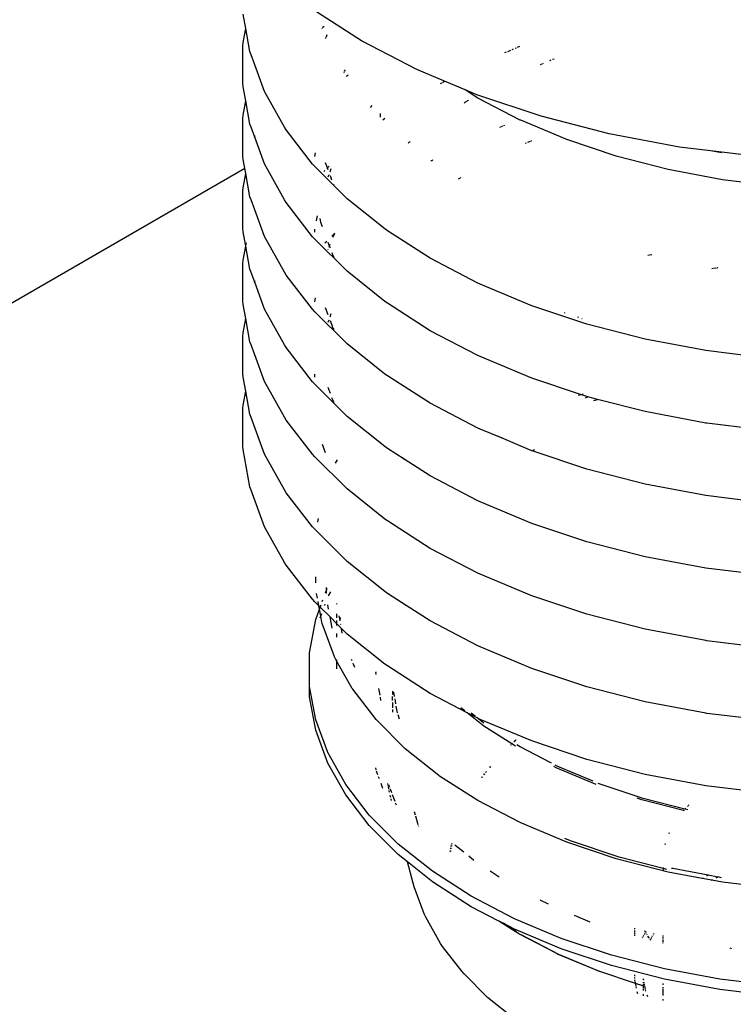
# Model space of a CAD drawing. Extents: x -17300 to -11339, y 1971 to 5059.
# Tile 66 of 81: x -13645 to -13629, y 3269 to 3291. Entities that reach past the tile are written whole.
import ezdxf

# ---------------------------------------------------------------- set-up
doc = ezdxf.new("R2010")
doc.units = 0
doc.header["$MEASUREMENT"] = 0
doc.layers.get('0').update_dxf_attribs({"linetype": 'CONTINUOUS'})
doc.layers.add('PIPING-PRODUCT-PREMIUM', color=5, linetype='CONTINUOUS')
doc.layers.add('TANK-SLOPE', color=2, linetype='CONTINUOUS')

# ---------------------------------------------------------------- blocks, each defined once
blk = doc.blocks.new('5-6 TANKS')
for p, q in [((13.521, 127.561), (13.492, 127.721)), ((14.826, 127.421), (14.266, 127.78)), ((13.492, 127.401), (13.521, 127.561)), ((13.521, 127.561), (13.522, 127.568)), ((13.568, 127.3), (13.521, 127.561)), ((14.379, 127.562), (14.381, 127.565)), ((14.384, 127.567), (14.388, 127.571)), ((14.39, 127.574), (14.404, 127.587)), ((14.422, 127.446), (14.424, 127.45)), ((14.425, 127.454), (14.428, 127.463)), ((14.43, 127.467), (14.439, 127.492)), ((13.488, 127.364), (13.492, 127.401)), ((13.488, 126.941), (13.488, 127.364)), ((15.448, 127.097), (14.826, 127.421)), ((16.556, 127.337), (16.571, 127.343)), ((16.585, 127.349), (16.612, 127.36)), ((13.58, 127.264), (13.568, 127.3)), ((13.621, 127.152), (13.58, 127.264)), ((16.443, 127.29), (16.459, 127.297)), ((16.475, 127.303), (16.508, 127.317)), ((16.524, 127.324), (16.54, 127.33)), ((13.619, 127.146), (13.621, 127.152)), ((13.621, 127.152), (13.622, 127.155)), ((13.732, 126.85), (13.621, 127.152)), ((16.844, 127.156), (16.861, 127.163)), ((16.871, 127.167), (16.877, 127.17)), ((16.947, 127.199), (16.964, 127.206)), ((16.98, 127.213), (16.996, 127.22)), ((14.627, 127.064), (14.628, 127.066)), ((14.63, 127.069), (14.633, 127.075)), ((14.635, 127.078), (14.645, 127.096)), ((14.654, 127.02), (14.66, 127.026)), ((14.662, 127.028), (14.663, 127.028)), ((14.663, 127.028), (14.671, 127.035)), ((14.673, 127.036), (14.677, 127.04)), ((15.762, 126.966), (15.448, 127.097)), ((13.492, 126.903), (13.488, 126.941)), ((13.521, 126.744), (13.492, 126.903)), ((15.717, 126.942), (15.732, 126.95)), ((15.737, 126.952), (15.762, 126.966)), ((15.994, 126.868), (15.762, 126.966)), ((13.958, 126.449), (13.732, 126.85)), ((16.136, 126.777), (15.994, 126.868)), ((16.126, 126.813), (15.994, 126.868)), ((16.851, 126.571), (16.126, 126.813)), ((13.492, 126.584), (13.521, 126.744)), ((13.521, 126.744), (13.522, 126.75)), ((13.568, 126.483), (13.521, 126.744)), ((14.928, 126.67), (14.946, 126.694)), ((15.983, 126.723), (15.993, 126.729)), ((15.998, 126.732), (16.002, 126.735)), ((16.007, 126.738), (16.011, 126.741)), ((16.016, 126.743), (16.024, 126.748)), ((16.027, 126.751), (16.03, 126.753)), ((16.614, 126.529), (16.136, 126.777)), ((13.488, 126.546), (13.492, 126.584)), ((15.036, 126.604), (15.036, 126.563)), ((17.616, 126.375), (16.851, 126.571)), ((13.488, 126.123), (13.488, 126.546)), ((13.58, 126.447), (13.568, 126.483)), ((15.066, 126.532), (15.09, 126.55)), ((16.385, 126.448), (16.397, 126.453)), ((16.403, 126.456), (16.42, 126.463)), ((16.431, 126.467), (16.44, 126.471)), ((16.622, 126.526), (16.614, 126.529)), ((17.141, 126.308), (16.622, 126.526)), ((13.621, 126.335), (13.58, 126.447)), ((13.621, 126.335), (13.627, 126.35)), ((13.977, 126.417), (13.958, 126.449)), ((14.274, 126.033), (13.977, 126.417)), ((18.412, 126.225), (17.616, 126.375)), ((13.619, 126.33), (13.621, 126.335)), ((13.732, 126.034), (13.621, 126.335)), ((15.351, 126.27), (15.359, 126.277)), ((15.361, 126.278), (15.37, 126.285)), ((15.372, 126.287), (15.374, 126.289)), ((16.674, 126.268), (16.687, 126.273)), ((16.7, 126.279), (16.731, 126.292)), ((16.737, 126.294), (16.747, 126.298)), ((17.698, 126.122), (17.141, 126.308)), ((13.492, 126.086), (13.488, 126.123)), ((14.3, 126.117), (14.308, 126.16)), ((18.284, 125.971), (17.698, 126.122)), ((18.761, 126.183), (18.412, 126.225)), ((18.883, 126.16), (18.761, 126.183)), ((19.231, 126.125), (18.761, 126.183)), ((13.521, 125.927), (13.492, 126.086)), ((13.958, 125.632), (13.732, 126.034)), ((14.299, 126.005), (14.274, 126.033)), ((14.441, 125.99), (14.42, 126.048)), ((14.441, 125.99), (14.46, 126.008)), ((15.607, 126.067), (15.616, 126.072)), ((15.619, 126.073), (15.629, 126.079)), ((15.632, 126.08), (15.635, 126.082)), ((13.492, 125.767), (13.521, 125.927)), ((13.521, 125.927), (13.522, 125.933)), ((13.568, 125.665), (13.521, 125.927)), ((14.663, 125.642), (14.299, 126.005)), ((14.402, 125.95), (14.413, 125.962)), ((14.435, 125.983), (14.441, 125.99)), ((14.449, 125.969), (14.441, 125.99)), ((14.451, 125.891), (14.46, 125.915)), ((14.471, 125.946), (14.485, 125.983)), ((14.492, 125.85), (14.474, 125.902)), ((18.895, 125.857), (18.284, 125.971)), ((14.518, 125.799), (14.517, 125.802)), ((15.919, 125.865), (15.932, 125.873)), ((15.935, 125.875), (15.937, 125.876)), ((15.94, 125.878), (15.945, 125.881)), ((19.523, 125.78), (18.895, 125.857)), ((13.488, 125.73), (13.492, 125.767)), ((13.488, 125.307), (13.488, 125.73)), ((13.58, 125.63), (13.568, 125.665)), ((13.621, 125.518), (13.58, 125.63)), ((13.977, 125.6), (13.958, 125.632)), ((14.274, 125.215), (13.977, 125.6)), ((15.09, 125.303), (14.663, 125.642)), ((13.619, 125.512), (13.621, 125.518)), ((13.621, 125.518), (13.622, 125.52)), ((13.732, 125.216), (13.621, 125.518)), ((14.317, 125.393), (14.328, 125.45)), ((14.365, 125.38), (14.358, 125.42)), ((14.365, 125.378), (14.365, 125.38)), ((14.366, 125.374), (14.365, 125.378)), ((14.385, 125.325), (14.366, 125.374)), ((13.492, 125.269), (13.488, 125.307)), ((13.521, 125.11), (13.492, 125.269)), ((14.298, 125.29), (14.299, 125.293)), ((14.299, 125.266), (14.298, 125.29)), ((14.299, 125.296), (14.3, 125.3)), ((14.299, 125.293), (14.299, 125.296)), ((14.489, 125.221), (14.523, 125.255)), ((14.502, 125.208), (14.526, 125.252)), ((15.117, 125.282), (15.09, 125.303)), ((15.6, 124.972), (15.117, 125.282)), ((13.522, 125.116), (13.528, 125.147)), ((13.958, 124.815), (13.732, 125.216)), ((14.299, 125.188), (14.274, 125.215)), ((14.663, 124.825), (14.299, 125.188)), ((14.413, 125.145), (14.434, 125.166)), ((14.464, 125.11), (14.449, 125.151)), ((14.464, 125.11), (14.471, 125.129)), ((13.492, 124.95), (13.521, 125.11)), ((13.568, 124.849), (13.521, 125.11)), ((14.45, 125.07), (14.451, 125.074)), ((14.46, 125.098), (14.464, 125.11)), ((14.474, 125.084), (14.464, 125.11)), ((14.497, 125.02), (14.493, 125.032)), ((14.498, 125.019), (14.497, 125.02)), ((14.499, 125.014), (14.498, 125.019)), ((14.519, 124.98), (14.499, 125.014)), ((18.069, 125.009), (18.098, 125.016)), ((13.488, 124.912), (13.492, 124.95)), ((13.488, 124.489), (13.488, 124.912)), ((16.138, 124.692), (15.6, 124.972)), ((18.053, 125.005), (18.06, 125.007)), ((13.58, 124.812), (13.568, 124.849)), ((13.621, 124.701), (13.58, 124.812)), ((13.977, 124.782), (13.958, 124.815)), ((15.09, 124.485), (14.663, 124.825)), ((18.775, 124.856), (18.791, 124.859)), ((18.796, 124.86), (18.828, 124.866)), ((18.835, 124.868), (18.841, 124.869)), ((13.619, 124.694), (13.621, 124.701)), ((13.621, 124.701), (13.627, 124.716)), ((13.732, 124.399), (13.621, 124.701)), ((14.274, 124.398), (13.977, 124.782)), ((16.164, 124.68), (16.138, 124.692)), ((16.745, 124.436), (16.164, 124.68)), ((13.492, 124.452), (13.488, 124.489)), ((14.3, 124.482), (14.308, 124.526)), ((15.117, 124.465), (15.09, 124.485)), ((15.6, 124.155), (15.117, 124.465)), ((13.521, 124.292), (13.492, 124.452)), ((13.958, 123.997), (13.732, 124.399)), ((14.299, 124.37), (14.274, 124.398)), ((14.663, 124.007), (14.299, 124.37)), ((14.449, 124.333), (14.419, 124.414)), ((14.471, 124.311), (14.485, 124.349)), ((17.367, 124.229), (16.745, 124.436)), ((17.112, 124.358), (17.123, 124.362)), ((13.492, 124.132), (13.521, 124.292)), ((13.521, 124.292), (13.522, 124.299)), ((13.568, 124.031), (13.521, 124.292)), ((14.45, 124.253), (14.46, 124.28)), ((14.497, 124.203), (14.474, 124.266)), ((17.264, 124.307), (17.276, 124.311)), ((17.308, 124.292), (17.312, 124.294)), ((13.488, 124.095), (13.492, 124.132)), ((14.498, 124.201), (14.497, 124.203)), ((14.499, 124.197), (14.498, 124.201)), ((14.516, 124.168), (14.499, 124.197)), ((16.138, 123.876), (15.6, 124.155)), ((18.024, 124.06), (17.367, 124.229)), ((13.488, 123.672), (13.488, 124.095)), ((13.58, 123.996), (13.568, 124.031)), ((18.707, 123.932), (18.024, 124.06)), ((13.621, 123.884), (13.58, 123.996)), ((13.977, 123.966), (13.958, 123.997)), ((14.274, 123.581), (13.977, 123.966)), ((15.09, 123.668), (14.663, 124.007)), ((19.409, 123.846), (18.707, 123.932)), ((13.619, 123.878), (13.621, 123.884)), ((13.621, 123.884), (13.622, 123.886)), ((13.732, 123.583), (13.621, 123.884)), ((16.164, 123.864), (16.138, 123.876)), ((16.745, 123.62), (16.164, 123.864)), ((13.492, 123.634), (13.488, 123.672)), ((13.521, 123.475), (13.492, 123.634)), ((13.958, 123.181), (13.732, 123.583)), ((14.299, 123.554), (14.274, 123.581)), ((14.298, 123.656), (14.299, 123.659)), ((14.299, 123.632), (14.298, 123.656)), ((14.299, 123.662), (14.3, 123.666)), ((14.299, 123.659), (14.299, 123.662)), ((15.117, 123.648), (15.09, 123.668)), ((15.6, 123.338), (15.117, 123.648)), ((17.296, 123.436), (16.745, 123.62)), ((13.492, 123.316), (13.521, 123.475)), ((13.521, 123.475), (13.522, 123.482)), ((13.568, 123.214), (13.521, 123.475)), ((14.663, 123.191), (14.299, 123.554)), ((14.474, 123.45), (14.449, 123.517)), ((14.497, 123.386), (14.492, 123.399)), ((14.498, 123.384), (14.497, 123.386)), ((14.499, 123.38), (14.498, 123.384)), ((14.518, 123.348), (14.499, 123.38)), ((17.27, 123.428), (17.296, 123.436)), ((17.296, 123.436), (17.301, 123.438)), ((17.367, 123.413), (17.296, 123.436)), ((17.315, 123.443), (17.326, 123.446)), ((17.349, 123.401), (17.376, 123.41)), ((17.376, 123.41), (17.367, 123.413)), ((17.486, 123.382), (17.376, 123.41)), ((17.446, 123.369), (17.486, 123.382)), ((18.024, 123.244), (17.486, 123.382)), ((13.488, 123.279), (13.492, 123.316)), ((13.488, 122.855), (13.488, 123.279)), ((16.138, 123.058), (15.6, 123.338)), ((18.707, 123.116), (18.024, 123.244)), ((13.58, 123.178), (13.568, 123.214)), ((13.732, 122.765), (13.58, 123.178)), ((13.977, 123.148), (13.958, 123.181)), ((14.274, 122.764), (13.977, 123.148)), ((15.09, 122.851), (14.663, 123.191)), ((16.164, 123.046), (16.138, 123.058)), ((16.402, 122.948), (16.164, 123.046)), ((18.72, 123.114), (18.707, 123.116)), ((19.409, 123.029), (18.72, 123.114)), ((16.368, 122.964), (16.373, 122.967)), ((16.402, 122.948), (16.41, 122.952)), ((16.745, 122.802), (16.402, 122.948)), ((13.492, 122.818), (13.488, 122.855)), ((13.568, 122.397), (13.492, 122.818)), ((14.42, 122.779), (14.385, 122.874)), ((15.117, 122.83), (15.09, 122.851)), ((15.305, 122.71), (15.117, 122.83)), ((16.748, 122.802), (16.745, 122.802)), ((16.748, 122.802), (16.751, 122.804)), ((17.367, 122.595), (16.748, 122.802)), ((16.762, 122.809), (16.781, 122.819)), ((13.958, 122.363), (13.732, 122.765)), ((14.299, 122.736), (14.274, 122.764)), ((14.663, 122.373), (14.299, 122.736)), ((14.534, 122.664), (14.556, 122.703)), ((15.282, 122.728), (15.286, 122.736)), ((15.304, 122.708), (15.305, 122.71)), ((15.6, 122.52), (15.305, 122.71)), ((15.306, 122.712), (15.31, 122.72)), ((18.024, 122.426), (17.367, 122.595)), ((16.138, 122.241), (15.6, 122.52)), ((13.58, 122.361), (13.568, 122.397)), ((13.732, 121.948), (13.58, 122.361)), ((13.977, 122.331), (13.958, 122.363)), ((15.09, 122.034), (14.663, 122.373)), ((18.707, 122.298), (18.024, 122.426)), ((14.274, 121.946), (13.977, 122.331)), ((16.164, 122.229), (16.138, 122.241)), ((19.409, 122.212), (18.707, 122.298)), ((16.745, 121.985), (16.164, 122.229)), ((14.332, 121.999), (14.34, 122.042)), ((15.117, 122.014), (15.09, 122.034)), ((15.6, 121.704), (15.117, 122.014)), ((13.958, 121.546), (13.732, 121.948)), ((14.299, 121.919), (14.274, 121.946)), ((14.663, 121.556), (14.299, 121.919)), ((17.367, 121.778), (16.745, 121.985)), ((16.138, 121.424), (15.6, 121.704)), ((18.024, 121.609), (17.367, 121.778)), ((18.707, 121.481), (18.024, 121.609)), ((13.977, 121.514), (13.958, 121.546)), ((14.274, 121.13), (13.977, 121.514)), ((15.09, 121.217), (14.663, 121.556)), ((19.409, 121.395), (18.707, 121.481)), ((14.31, 121.314), (14.31, 121.383)), ((16.164, 121.412), (16.138, 121.424)), ((16.745, 121.168), (16.164, 121.412)), ((14.429, 121.228), (14.429, 121.264)), ((14.429, 121.228), (14.439, 121.254)), ((14.299, 121.102), (14.274, 121.13)), ((14.328, 121.144), (14.319, 121.196)), ((14.42, 121.204), (14.429, 121.228)), ((14.429, 121.195), (14.429, 121.228)), ((14.454, 121.17), (14.479, 121.214)), ((15.117, 121.196), (15.09, 121.217)), ((15.329, 121.06), (15.117, 121.196)), ((17.367, 120.961), (16.745, 121.168)), ((14.344, 121.058), (14.299, 121.102)), ((14.309, 120.901), (14.351, 121.017)), ((14.344, 121.058), (14.336, 121.104)), ((14.351, 121.017), (14.344, 121.058)), ((14.36, 121.042), (14.344, 121.058)), ((14.351, 121.017), (14.36, 121.042)), ((14.366, 120.939), (14.351, 121.017)), ((14.36, 121.042), (14.37, 121.069)), ((14.471, 120.931), (14.36, 121.042)), ((14.383, 121.105), (14.391, 121.124)), ((14.411, 121.061), (14.417, 121.077)), ((14.455, 121.017), (14.445, 121.069)), ((14.548, 121.079), (14.549, 121.084)), ((14.549, 121.075), (14.548, 121.079)), ((15.328, 121.055), (15.329, 121.06)), ((15.329, 121.06), (15.33, 121.062)), ((15.6, 120.886), (15.329, 121.06)), ((14.359, 120.921), (14.366, 120.939)), ((14.366, 120.939), (14.377, 120.97)), ((14.378, 120.871), (14.366, 120.939)), ((14.493, 120.806), (14.471, 120.931)), ((14.549, 120.853), (14.471, 120.931)), ((14.549, 120.923), (14.549, 120.966)), ((14.583, 120.89), (14.573, 120.942)), ((14.583, 120.89), (14.59, 120.925)), ((18.024, 120.792), (17.367, 120.961)), ((14.24, 120.526), (14.309, 120.901)), ((14.381, 120.858), (14.378, 120.871)), ((14.516, 120.493), (14.381, 120.858)), ((14.549, 120.853), (14.549, 120.891)), ((14.663, 120.739), (14.549, 120.853)), ((14.549, 120.834), (14.549, 120.853)), ((14.583, 120.889), (14.583, 120.89)), ((14.591, 120.844), (14.59, 120.85)), ((14.608, 120.75), (14.599, 120.797)), ((16.138, 120.607), (15.6, 120.886)), ((14.549, 120.705), (14.549, 120.745)), ((15.09, 120.4), (14.663, 120.739)), ((18.707, 120.664), (18.024, 120.792)), ((16.164, 120.595), (16.138, 120.607)), ((16.745, 120.351), (16.164, 120.595)), ((18.72, 120.663), (18.707, 120.664)), ((19.409, 120.578), (18.72, 120.663)), ((14.24, 120.148), (14.24, 120.526)), ((14.52, 120.482), (14.516, 120.493)), ((14.549, 120.431), (14.52, 120.482)), ((14.549, 120.441), (14.549, 120.451)), ((14.549, 120.431), (14.549, 120.434)), ((14.72, 120.127), (14.549, 120.431)), ((14.549, 120.347), (14.549, 120.431)), ((14.719, 120.437), (14.714, 120.451)), ((14.735, 120.394), (14.73, 120.409)), ((14.737, 120.391), (14.735, 120.394)), ((14.752, 120.363), (14.737, 120.391)), ((14.739, 120.383), (14.737, 120.391)), ((15.117, 120.379), (15.09, 120.4)), ((15.6, 120.069), (15.117, 120.379)), ((17.367, 120.144), (16.745, 120.351)), ((14.987, 120.312), (14.987, 120.307)), ((14.991, 120.283), (14.987, 120.307)), ((14.309, 119.772), (14.24, 120.148)), ((14.24, 120.03), (14.24, 120.148)), ((18.024, 119.975), (17.367, 120.144)), ((14.309, 119.655), (14.24, 120.03)), ((14.727, 120.117), (14.72, 120.127)), ((14.989, 119.777), (14.727, 120.117)), ((15.034, 120.049), (15.02, 120.124)), ((15.044, 119.99), (15.038, 120.027)), ((15.175, 120.096), (15.175, 120.056)), ((15.175, 119.991), (15.175, 120.035)), ((15.198, 120.034), (15.189, 120.082)), ((16.017, 119.852), (15.6, 120.069)), ((15.175, 119.969), (15.175, 119.908)), ((15.212, 119.954), (15.203, 120.008)), ((15.231, 119.852), (15.217, 119.927)), ((15.992, 119.872), (15.947, 119.908)), ((18.707, 119.847), (18.024, 119.975)), ((15.175, 119.89), (15.175, 119.86)), ((15.255, 119.78), (15.237, 119.827)), ((16.206, 119.702), (16.017, 119.852)), ((16.131, 119.793), (16.017, 119.852)), ((16.106, 119.812), (16.061, 119.848)), ((18.72, 119.845), (18.707, 119.847)), ((19.409, 119.761), (18.72, 119.845)), ((14.445, 119.403), (14.309, 119.772)), ((14.997, 119.768), (14.989, 119.777)), ((15.319, 119.446), (14.997, 119.768)), ((16.203, 119.736), (16.131, 119.793)), ((16.138, 119.79), (16.131, 119.793)), ((16.164, 119.777), (16.138, 119.79)), ((16.745, 119.534), (16.164, 119.777)), ((16.519, 119.501), (16.206, 119.702)), ((14.445, 119.285), (14.309, 119.655)), ((16.507, 119.488), (16.511, 119.493)), ((16.512, 119.492), (16.508, 119.488)), ((16.516, 119.498), (16.519, 119.501)), ((16.52, 119.5), (16.517, 119.498)), ((16.519, 119.501), (16.527, 119.509)), ((16.52, 119.5), (16.519, 119.501)), ((16.528, 119.509), (16.52, 119.5)), ((16.56, 119.475), (16.52, 119.5)), ((16.544, 119.526), (16.56, 119.542)), ((16.561, 119.541), (16.545, 119.526)), ((16.56, 119.542), (16.565, 119.546)), ((16.566, 119.545), (16.561, 119.541)), ((16.614, 119.468), (16.576, 119.492)), ((16.967, 119.284), (16.614, 119.468)), ((17.367, 119.326), (16.745, 119.534)), ((14.647, 119.044), (14.445, 119.403)), ((15.698, 119.145), (15.319, 119.446)), ((14.647, 118.926), (14.445, 119.285)), ((16.27, 119.238), (16.278, 119.248)), ((16.279, 119.248), (16.271, 119.237)), ((17.019, 119.232), (16.993, 119.246)), ((17.039, 119.247), (17.008, 119.263)), ((17.437, 119.08), (17.039, 119.247)), ((18.024, 119.158), (17.367, 119.326)), ((14.99, 119.212), (14.986, 119.231)), ((14.991, 119.21), (14.99, 119.212)), ((14.999, 119.182), (14.994, 119.195)), ((15.01, 119.153), (14.999, 119.182)), ((15.027, 119.106), (15.018, 119.13)), ((15.706, 119.139), (15.698, 119.145)), ((16.136, 118.863), (15.706, 119.139)), ((16.18, 119.121), (16.187, 119.131)), ((16.188, 119.13), (16.181, 119.121)), ((16.204, 119.153), (16.213, 119.165)), ((16.214, 119.164), (16.205, 119.152)), ((16.223, 119.177), (16.233, 119.19)), ((16.234, 119.189), (16.224, 119.177)), ((17.47, 119.043), (17.019, 119.232)), ((18.707, 119.029), (18.024, 119.158)), ((14.913, 118.698), (14.647, 119.044)), ((15.066, 119), (15.046, 119.054)), ((15.127, 119.033), (15.123, 119.055)), ((15.134, 118.992), (15.129, 119.02)), ((15.136, 119.033), (15.133, 119.041)), ((15.136, 119.033), (15.135, 119.038)), ((15.137, 119.031), (15.136, 119.033)), ((15.138, 119.026), (15.137, 119.031)), ((15.144, 119.01), (15.138, 119.026)), ((17.503, 119.052), (17.493, 119.056)), ((17.999, 118.887), (17.503, 119.052)), ((19.409, 118.943), (18.707, 119.029)), ((14.913, 118.581), (14.647, 118.926)), ((15.14, 118.959), (15.137, 118.976)), ((15.155, 118.898), (15.149, 118.921)), ((15.167, 118.95), (15.151, 118.992)), ((15.203, 118.851), (15.175, 118.926)), ((15.163, 118.865), (15.159, 118.883)), ((15.218, 118.811), (15.21, 118.832)), ((16.614, 118.615), (16.136, 118.863)), ((17.984, 118.871), (17.932, 118.888)), ((18.457, 118.749), (17.984, 118.871)), ((18.47, 118.766), (17.999, 118.887)), ((18.5, 118.796), (18.507, 118.803)), ((18.513, 118.809), (18.519, 118.815)), ((15.24, 118.371), (14.913, 118.698)), ((15.42, 118.738), (15.43, 118.703)), ((15.434, 118.689), (15.462, 118.592)), ((18.457, 118.749), (18.464, 118.759)), ((18.467, 118.747), (18.457, 118.749)), ((18.469, 118.764), (18.47, 118.766)), ((18.47, 118.766), (18.48, 118.776)), ((18.506, 118.757), (18.47, 118.766)), ((15.24, 118.254), (14.913, 118.581)), ((15.465, 118.582), (15.467, 118.576)), ((16.622, 118.612), (16.614, 118.615)), ((17.141, 118.394), (16.622, 118.612)), ((18.294, 118.492), (18.298, 118.503)), ((15.625, 118.066), (15.24, 118.371)), ((15.836, 118.347), (15.838, 118.356)), ((15.839, 118.355), (15.837, 118.346)), ((15.841, 118.371), (15.842, 118.379)), ((15.843, 118.378), (15.842, 118.371)), ((15.978, 118.28), (15.878, 118.36)), ((17.181, 118.409), (17.117, 118.436)), ((17.698, 118.208), (17.141, 118.394)), ((17.731, 118.226), (17.181, 118.409)), ((18.249, 118.366), (18.252, 118.378)), ((18.252, 118.378), (18.252, 118.38)), ((15.343, 118.172), (15.24, 118.254)), ((15.825, 118.281), (15.825, 118.28)), ((15.826, 118.29), (15.828, 118.3)), ((15.829, 118.299), (15.827, 118.29)), ((15.831, 118.319), (15.833, 118.329)), ((15.834, 118.328), (15.832, 118.318)), ((15.406, 117.931), (15.343, 118.172)), ((15.625, 117.948), (15.343, 118.172)), ((16.093, 118.188), (16.034, 118.235)), ((18.284, 118.057), (17.698, 118.208)), ((18.226, 118.098), (17.731, 118.226)), ((16.063, 117.785), (15.625, 118.066)), ((16.379, 117.999), (16.275, 118.066)), ((18.227, 118.105), (18.226, 118.098)), ((18.228, 118.097), (18.226, 118.098)), ((18.226, 118.089), (18.226, 118.082)), ((18.227, 118.105), (18.227, 118.108)), ((18.228, 118.097), (18.227, 118.105)), ((18.269, 118.087), (18.228, 118.097)), ((18.231, 118.08), (18.23, 118.088)), ((18.666, 117.986), (18.284, 118.057)), ((18.336, 118.096), (18.322, 118.099)), ((18.733, 118.021), (18.336, 118.096)), ((18.718, 118.013), (18.733, 118.021)), ((18.733, 118.021), (18.735, 118.022)), ((18.841, 118.001), (18.735, 118.022)), ((15.42, 117.889), (15.406, 117.931)), ((16.063, 117.667), (15.625, 117.948)), ((18.664, 117.985), (18.666, 117.986)), ((18.666, 117.986), (18.667, 117.987)), ((18.773, 117.966), (18.666, 117.986)), ((18.672, 117.989), (18.68, 117.993)), ((18.771, 117.965), (18.773, 117.966)), ((18.773, 117.966), (18.775, 117.967)), ((18.895, 117.943), (18.773, 117.966)), ((18.78, 117.969), (18.787, 117.973)), ((18.825, 117.993), (18.841, 118.001)), ((18.841, 118.001), (18.842, 118.002)), ((18.883, 117.993), (18.842, 118.002)), ((19.523, 117.866), (18.895, 117.943)), ((15.531, 117.586), (15.42, 117.889)), ((16.549, 117.532), (16.063, 117.785)), ((16.932, 117.694), (16.84, 117.742)), ((15.55, 117.548), (15.531, 117.586)), ((16.375, 117.505), (16.063, 117.667)), ((15.715, 117.254), (15.55, 117.548)), ((16.6, 117.361), (16.375, 117.505)), ((16.431, 117.476), (16.375, 117.505)), ((16.573, 117.385), (16.431, 117.476)), ((16.549, 117.415), (16.431, 117.476)), ((17.078, 117.31), (16.549, 117.532)), ((17.405, 117.493), (17.225, 117.569)), ((17.078, 117.193), (16.549, 117.415)), ((17.027, 117.139), (16.6, 117.361)), ((16.627, 117.35), (16.62, 117.355)), ((17.907, 117.416), (17.907, 117.424)), ((17.907, 117.398), (17.907, 117.407)), ((17.907, 117.381), (17.907, 117.39)), ((17.907, 117.354), (17.907, 117.372)), ((18.013, 117.353), (18.018, 117.361)), ((18.024, 117.385), (18.019, 117.395)), ((18.022, 117.369), (18.026, 117.377)), ((18.03, 117.384), (18.034, 117.391)), ((18.035, 117.365), (18.03, 117.376)), ((18.047, 117.345), (18.041, 117.355)), ((18.12, 117.361), (18.124, 117.368)), ((15.739, 117.22), (15.715, 117.254)), ((16.631, 117.348), (16.627, 117.35)), ((16.632, 117.347), (16.631, 117.348)), ((17.051, 117.13), (16.632, 117.347)), ((17.645, 117.121), (17.078, 117.31)), ((17.907, 117.337), (17.907, 117.346)), ((17.992, 117.315), (17.996, 117.323)), ((18, 117.33), (18.009, 117.346)), ((18.059, 117.324), (18.052, 117.334)), ((18.071, 117.312), (18.054, 117.334)), ((18.084, 117.295), (18.08, 117.301)), ((18.083, 117.292), (18.084, 117.295)), ((18.084, 117.295), (18.086, 117.3)), ((18.088, 117.291), (18.084, 117.295)), ((18.09, 117.307), (18.099, 117.323)), ((18.103, 117.33), (18.107, 117.338)), ((18.112, 117.346), (18.116, 117.353)), ((18.223, 117.342), (18.223, 117.334)), ((18.223, 117.326), (18.223, 117.317)), ((18.223, 117.308), (18.223, 117.299)), ((18.223, 117.291), (18.223, 117.273)), ((18.223, 117.264), (18.223, 117.256)), ((15.955, 116.939), (15.739, 117.22)), ((17.036, 117.134), (17.027, 117.139)), ((17.5, 116.94), (17.036, 117.134)), ((17.645, 117.004), (17.078, 117.193)), ((19.001, 117.191), (18.982, 117.201)), ((17.509, 116.937), (17.051, 117.13)), ((18.243, 116.968), (17.645, 117.121)), ((15.982, 116.91), (15.955, 116.939)), ((17.509, 116.937), (17.5, 116.94)), ((17.511, 116.936), (17.509, 116.937)), ((17.513, 116.936), (17.511, 116.936)), ((17.916, 116.801), (17.513, 116.936)), ((18.243, 116.85), (17.645, 117.004)), ((18.865, 116.851), (18.243, 116.968)), ((16.247, 116.645), (15.982, 116.91)), ((17.907, 116.885), (17.907, 116.901)), ((17.907, 116.858), (17.907, 116.871)), ((17.912, 116.824), (17.908, 116.845)), ((17.916, 116.801), (17.914, 116.816)), ((17.997, 116.774), (17.916, 116.801)), ((17.917, 116.796), (17.916, 116.801)), ((18.005, 116.855), (18.005, 116.856)), ((18.008, 116.841), (18.005, 116.855)), ((18.005, 116.842), (18.005, 116.855)), ((18.005, 116.806), (18.005, 116.816)), ((18.015, 116.803), (18.012, 116.814)), ((18.221, 116.801), (18.221, 116.786)), ((18.865, 116.733), (18.243, 116.85)), ((19.505, 116.772), (18.865, 116.851)), ((17.922, 116.772), (17.918, 116.793)), ((17.926, 116.749), (17.923, 116.765)), ((17.935, 116.697), (17.934, 116.707)), ((17.94, 116.685), (17.935, 116.697)), ((18.004, 116.772), (17.997, 116.774)), ((18.005, 116.782), (18.005, 116.796)), ((18.005, 116.767), (18.005, 116.777)), ((18.005, 116.744), (18.005, 116.764)), ((18.005, 116.723), (18.005, 116.738)), ((18.019, 116.778), (18.016, 116.793)), ((18.023, 116.758), (18.02, 116.773)), ((18.027, 116.737), (18.023, 116.754)), ((18.031, 116.715), (18.028, 116.73)), ((18.221, 116.761), (18.221, 116.75)), ((18.221, 116.741), (18.221, 116.726)), ((18.221, 116.722), (18.221, 116.707)), ((18.221, 116.703), (18.221, 116.687)), ((19.505, 116.655), (18.865, 116.733)), ((16.557, 116.398), (16.247, 116.645)), ((18.005, 116.663), (18.005, 116.683)), ((18.052, 116.652), (18.046, 116.669)), ((18.221, 116.681), (18.221, 116.666)), ((18.221, 116.624), (18.221, 116.609))]:
    blk.add_line(p, q)

msp = doc.modelspace()

# ---------------------------------------------------------------- linework, layer by layer
at = {"layer": 'PIPING-PRODUCT-PREMIUM'}
msp.add_line((-13640.07, 3287.401, 0), (-13664.108, 3273.523, 0), dxfattribs=at)

# ---------------------------------------------------------------- block references
at = {"layer": 'TANK-SLOPE', "xscale": 2, "yscale": 2, "zscale": 2}
msp.add_blockref('5-6 TANKS', (-13667.091, 3035.433, 0), dxfattribs=at)

doc.saveas('drawing.dxf')
